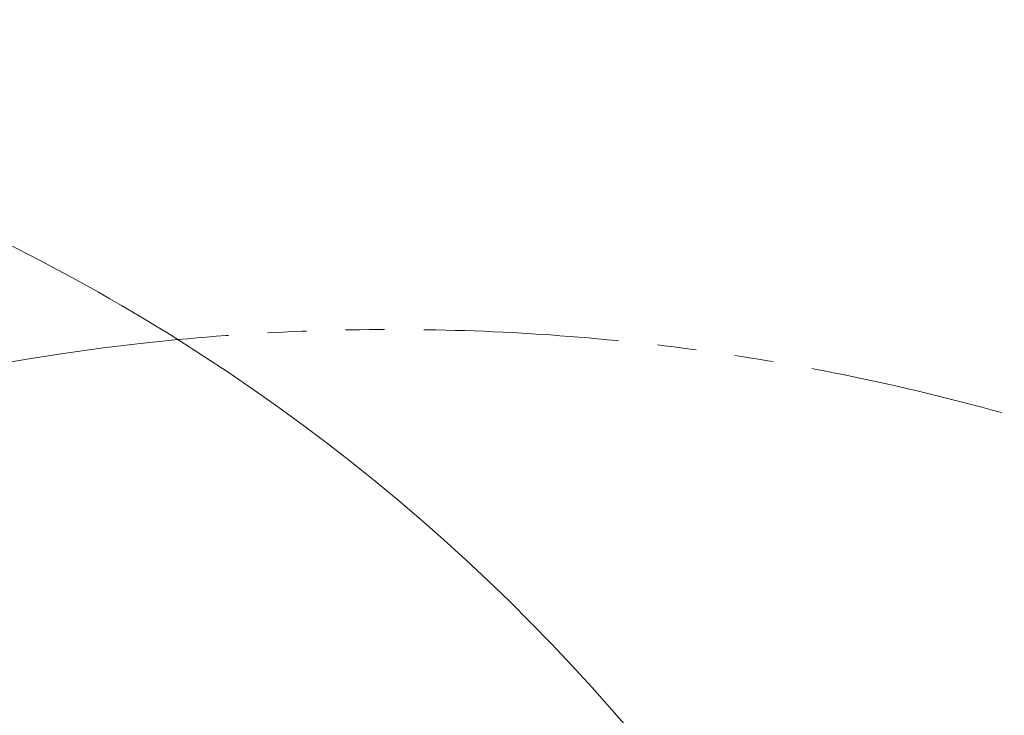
# Model space of a CAD drawing. Header units: millimetres. Extents: x 0 to 14900, y 0 to 10500.
# Tile 24 of 59: x 3455 to 4256, y 6858 to 7424. Entities that reach past the tile are written whole.
import ezdxf

# ---------------------------------------------------------------- set-up
doc = ezdxf.new("R2010")
doc.units = ezdxf.units.MM
doc.header["$LTSCALE"] = 25
doc.linetypes.add('PHANTOM', pattern=[12.7, 6.35, -1.27, 1.27, -1.27, 1.27, -1.27])
doc.styles.add('SLDTEXTSTYLE0', font='TXT', dxfattribs={"width": 0.605})
doc.dimstyles.new('SLDDIMSTYLE0', dxfattribs={"dimtxt": 87.5, "dimasz": 87.5, "dimexe": 0, "dimexo": 0.0625, "dimgap": 21.875, "dimtad": 1, "dimdec": 0, "dimrnd": 1e-09, "dimzin": 12, "dimdsep": 46, "dimtxsty": 'SLDTEXTSTYLE0', "dimsah": 1, "dimcen": 0.09, "dimadec": 0, "dimazin": 3, "dimtfac": 1, "dimtofl": 0, "dimtmove": 0, "dimatfit": 3, "dimfxl": 1, "dimfrac": 2, "dimtolj": 1, "dimtzin": 12, "dimarcsym": 0})

# ---------------------------------------------------------------- blocks, each defined once
blk = doc.blocks.new('_D_5')
at = {"color": 7, "linetype": 'Continuous', "lineweight": 0}
for p, q in [((3807.99, 8065.25), (7066.98, 8065.25)), ((7029.48, 8065.25), (7029.48, 4545.24)), ((3838.89, 4545.24), (7066.98, 4545.24))]:
    blk.add_line(p, q, dxfattribs=at)
at = {"color": 7, "linetype": 'Continuous', "lineweight": 18}
for points in [[(7029.48, 8065.25), (7016.98, 7977.75), (7041.98, 7977.75)], [(7029.48, 4545.24), (7041.98, 4632.74), (7016.98, 4632.74)]]:
    blk.add_solid(points, dxfattribs=at)
at = {"color": 7, "linetype": 'Continuous', "lineweight": 18, "insert": (6916.69, 6171.57), "char_height": 87.5, "attachment_point": 1, "rotation": 90, "style": 'SLDTEXTSTYLE0'}
blk.add_mtext('3520', dxfattribs=at)

msp = doc.modelspace()

# ---------------------------------------------------------------- linework, layer by layer
at = {"color": 7, "linetype": 'Continuous', "lineweight": 18}
for centre, radius, start, end in [((3757.9923585, 5325.2433282), 2740.01, 5.0785834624, 154.8428782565), ((3757.9923585, 5325.2433282), 1846.69, 95.4176846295, 214.5812927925), ((2729.3307406, 5804.9272938), 1605.01, 2.1580845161, 57.8407629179)]:
    msp.add_arc(centre, radius, start, end, dxfattribs=at)
at = {"color": 7, "linetype": 'PHANTOM', "lineweight": 18}
for centre, radius, start, end in [((2729.3307406, 5804.9272938), 1605.01, 57.8407629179, 154.73212886), ((3757.9923585, 5325.2433282), 1846.69, 64.581459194, 95.4176846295)]:
    msp.add_arc(centre, radius, start, end, dxfattribs=at)

# ---------------------------------------------------------------- dimensions: what is measured, and where the dimension line sits
at = {"color": 7, "linetype": 'Continuous', "lineweight": 18}
dim = msp.add_linear_dim(base=(7029.4841952, 4545.2433282), p1=(3757.9923585, 8065.2533282), p2=(3788.8925321, 4545.2433282), angle=90, dimstyle='SLDDIMSTYLE0', dxfattribs=at)
dim.commit()
dim.dimension.update_dxf_attribs({"geometry": '_D_5', "text_midpoint": (7029.4841952, 6305.2483282), "dimtype": 160})

doc.saveas('drawing.dxf')
